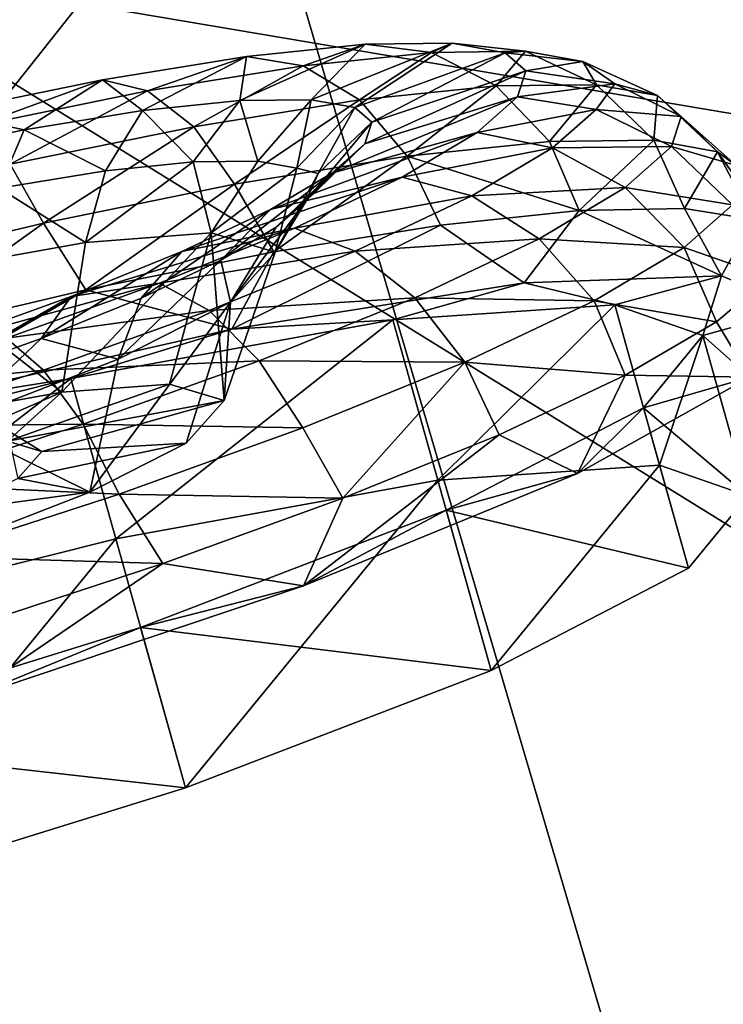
# Model space of a CAD drawing. Header units: metres. Extents: x 0 to 1501, y -1015 to 0.
# Tile 22 of 107: x 590 to 611, y -847 to -817. Entities that reach past the tile are written whole.
import ezdxf

# ---------------------------------------------------------------- set-up
doc = ezdxf.new("R2010")
doc.units = ezdxf.units.M

msp = doc.modelspace()

# ---------------------------------------------------------------- linework, layer by layer
at = {"layer": 'None'}
for points in [[(444.021667, -785.810974, -406), (596.305847, -810.727783, -406), (534.056763, -827.713196, -406)], [(596.305847, -810.727783, -406), (658.044983, -791.21698, -406), (609.920959, -856.970642, -63)], [(658.044983, -791.21698, -406), (673.476257, -836.885864, -63), (609.920959, -856.970642, -63)], [(637.452881, -799.098999, -377.175201), (583.468262, -815.510742, -377.175201), (680.171204, -831.849976, -60)], [(534.056763, -827.713196, -406), (596.305847, -810.727783, -406), (545.818115, -874.461914, -63)], [(596.305847, -810.727783, -406), (609.920959, -856.970642, -63), (545.818115, -874.461914, -63)], [(680.171204, -831.849976, -60), (583.468262, -815.510742, -377.175201), (634.211792, -846.890869, -60)], [(583.468262, -815.510742, -377.175201), (587.836914, -860.597473, -60), (634.211792, -846.890869, -60)], [(609.920959, -856.970642, -63), (673.476257, -836.885864, -63), (720.572876, -913.591248, -63)]]:
    msp.add_3dface(points, dxfattribs=at)
at = {"layer": 'None012310'}
for points in [[(599.942627, -818.073425, -262.777771), (596.218689, -819.747681, -260.197418), (598.342529, -819.72467, -256.276459)], [(596.218689, -819.747681, -260.197418), (599.942627, -818.073425, -262.777771), (596.412842, -818.44043, -267.04187)], [(596.412842, -818.44043, -267.04187), (599.942627, -818.073425, -262.777771), (598.09845, -818.713257, -268.707397)], [(599.942627, -818.073425, -262.777771), (601.915466, -818.316345, -264.096344), (598.09845, -818.713257, -268.707397)], [(598.342529, -819.72467, -256.276459), (599.63623, -819.956787, -252.201904), (602.529968, -818.045349, -258.00119)], [(602.529968, -818.045349, -258.00119), (599.942627, -818.073425, -262.777771), (598.342529, -819.72467, -256.276459)], [(599.63623, -819.956787, -252.201904), (604.106018, -818.328125, -253.03746), (602.529968, -818.045349, -258.00119)], [(601.915466, -818.316345, -264.096344), (599.942627, -818.073425, -262.777771), (602.529968, -818.045349, -258.00119)], [(604.713379, -818.286011, -258.931091), (601.915466, -818.316345, -264.096344), (602.529968, -818.045349, -258.00119)], [(602.529968, -818.045349, -258.00119), (604.106018, -818.328125, -253.03746), (604.713379, -818.286011, -258.931091)], [(593.321167, -820.049011, -263.697662), (596.412842, -818.44043, -267.04187), (592.135254, -819.13385, -270.505707)], [(592.135254, -819.13385, -270.505707), (596.412842, -818.44043, -267.04187), (593.472778, -819.463074, -272.453094)], [(593.321167, -820.049011, -263.697662), (596.218689, -819.747681, -260.197418), (596.412842, -818.44043, -267.04187)], [(596.412842, -818.44043, -267.04187), (598.09845, -818.713257, -268.707397), (593.472778, -819.463074, -272.453094)], [(598.09845, -818.713257, -268.707397), (601.915466, -818.316345, -264.096344), (599.774292, -819.732849, -270.260529)], [(599.63623, -819.956787, -252.201904), (600.142639, -820.39624, -248.218597), (604.106018, -818.328125, -253.03746)], [(601.915466, -818.316345, -264.096344), (603.839417, -819.310181, -265.349762), (599.774292, -819.732849, -270.260529)], [(600.142639, -820.39624, -248.218597), (604.722961, -818.863464, -248.184921), (604.106018, -818.328125, -253.03746)], [(603.839417, -819.310181, -265.349762), (601.915466, -818.316345, -264.096344), (604.713379, -818.286011, -258.931091)], [(606.819153, -819.277893, -259.848755), (603.839417, -819.310181, -265.349762), (604.713379, -818.286011, -258.931091)], [(604.106018, -818.328125, -253.03746), (606.417603, -818.591736, -253.563477), (604.713379, -818.286011, -258.931091)], [(604.106018, -818.328125, -253.03746), (604.722961, -818.863464, -248.184921), (606.417603, -818.591736, -253.563477)], [(604.713379, -818.286011, -258.931091), (606.417603, -818.591736, -253.563477), (606.819153, -819.277893, -259.848755)], [(593.472778, -819.463074, -272.453094), (598.09845, -818.713257, -268.707397), (594.847961, -820.531433, -274.249695)], [(598.09845, -818.713257, -268.707397), (599.774292, -819.732849, -270.260529), (594.847961, -820.531433, -274.249695)], [(604.722961, -818.863464, -248.184921), (607.366577, -819.256775, -248.338425), (606.417603, -818.591736, -253.563477)], [(606.417603, -818.591736, -253.563477), (608.634155, -819.603516, -254.132278), (606.819153, -819.277893, -259.848755)], [(606.417603, -818.591736, -253.563477), (607.366577, -819.256775, -248.338425), (608.634155, -819.603516, -254.132278)], [(604.474121, -819.641479, -243.332367), (604.722961, -818.863464, -248.184921), (599.938416, -821.034851, -244.235306)], [(604.722961, -818.863464, -248.184921), (600.142639, -820.39624, -248.218597), (599.938416, -821.034851, -244.235306)], [(607.366577, -819.256775, -248.338425), (604.722961, -818.863464, -248.184921), (604.474121, -819.641479, -243.332367)], [(589.809814, -820.618164, -266.541016), (592.135254, -819.13385, -270.505707), (587.396851, -820.10083, -272.980286)], [(587.396851, -820.10083, -272.980286), (592.135254, -819.13385, -270.505707), (588.348816, -820.508728, -275.129028)], [(592.135254, -819.13385, -270.505707), (593.472778, -819.463074, -272.453094), (588.348816, -820.508728, -275.129028)], [(589.809814, -820.618164, -266.541016), (593.321167, -820.049011, -263.697662), (592.135254, -819.13385, -270.505707)], [(599.774292, -819.732849, -270.260529), (603.839417, -819.310181, -265.349762), (601.193665, -821.404541, -271.465149)], [(603.839417, -819.310181, -265.349762), (605.428528, -820.964233, -266.349365), (601.193665, -821.404541, -271.465149)], [(605.428528, -820.964233, -266.349365), (603.839417, -819.310181, -265.349762), (606.819153, -819.277893, -259.848755)], [(606.815674, -820.011963, -243.06868), (607.366577, -819.256775, -248.338425), (604.474121, -819.641479, -243.332367)], [(608.532654, -820.930542, -260.618713), (605.428528, -820.964233, -266.349365), (606.819153, -819.277893, -259.848755)], [(609.344666, -820.220032, -248.543808), (607.366577, -819.256775, -248.338425), (606.815674, -820.011963, -243.06868)], [(606.819153, -819.277893, -259.848755), (608.634155, -819.603516, -254.132278), (608.532654, -820.930542, -260.618713)], [(607.366577, -819.256775, -248.338425), (609.344666, -820.220032, -248.543808), (608.634155, -819.603516, -254.132278)], [(588.348816, -820.508728, -275.129028), (593.472778, -819.463074, -272.453094), (589.39093, -821.645081, -277.099548)], [(593.472778, -819.463074, -272.453094), (594.847961, -820.531433, -274.249695), (589.39093, -821.645081, -277.099548)], [(603.274658, -820.702148, -238.368652), (604.474121, -819.641479, -243.332367), (598.953796, -821.905518, -240.160751)], [(604.474121, -819.641479, -243.332367), (599.938416, -821.034851, -244.235306), (598.953796, -821.905518, -240.160751)], [(606.815674, -820.011963, -243.06868), (604.474121, -819.641479, -243.332367), (603.274658, -820.702148, -238.368652)], [(608.634155, -819.603516, -254.132278), (610.423462, -821.269775, -254.663544), (608.532654, -820.930542, -260.618713)], [(608.634155, -819.603516, -254.132278), (609.344666, -820.220032, -248.543808), (610.423462, -821.269775, -254.663544)], [(594.835999, -821.572327, -259.187805), (596.218689, -819.747681, -260.197418), (593.321167, -820.049011, -263.697662)], [(596.218689, -819.747681, -260.197418), (594.835999, -821.572327, -259.187805), (596.750549, -821.551575, -255.653336)], [(594.847961, -820.531433, -274.249695), (599.774292, -819.732849, -270.260529), (596.061707, -822.23645, -275.62085)], [(599.774292, -819.732849, -270.260529), (601.193665, -821.404541, -271.465149), (596.061707, -822.23645, -275.62085)], [(598.342529, -819.72467, -256.276459), (596.218689, -819.747681, -260.197418), (596.750549, -821.551575, -255.653336)], [(596.750549, -821.551575, -255.653336), (597.916687, -821.760803, -251.980423), (598.342529, -819.72467, -256.276459)], [(597.916687, -821.760803, -251.980423), (599.63623, -819.956787, -252.201904), (598.342529, -819.72467, -256.276459)], [(597.916687, -821.760803, -251.980423), (598.551392, -821.922485, -248.364792), (599.63623, -819.956787, -252.201904)], [(598.551392, -821.922485, -248.364792), (600.142639, -820.39624, -248.218597), (599.63623, -819.956787, -252.201904)], [(585.920227, -821.411926, -268.572327), (589.809814, -820.618164, -266.541016), (587.396851, -820.10083, -272.980286)], [(592.224121, -821.843933, -262.343048), (593.321167, -820.049011, -263.697662), (589.809814, -820.618164, -266.541016)], [(592.224121, -821.843933, -262.343048), (594.835999, -821.572327, -259.187805), (593.321167, -820.049011, -263.697662)], [(605.518677, -821.158997, -237.70108), (606.815674, -820.011963, -243.06868), (603.274658, -820.702148, -238.368652)], [(609.058105, -821.116028, -242.955338), (606.815674, -820.011963, -243.06868), (605.518677, -821.158997, -237.70108)], [(609.058105, -821.116028, -242.955338), (609.344666, -820.220032, -248.543808), (606.815674, -820.011963, -243.06868)], [(610.978821, -821.684509, -248.80397), (609.344666, -820.220032, -248.543808), (609.058105, -821.116028, -242.955338)], [(609.344666, -820.220032, -248.543808), (610.978821, -821.684509, -248.80397), (610.423462, -821.269775, -254.663544)], [(589.39093, -821.645081, -277.099548), (594.847961, -820.531433, -274.249695), (590.376892, -823.396606, -278.589691)], [(594.847961, -820.531433, -274.249695), (596.061707, -822.23645, -275.62085), (590.376892, -823.396606, -278.589691)], [(599.938416, -821.034851, -244.235306), (600.142639, -820.39624, -248.218597), (598.189087, -822.732605, -244.799088)], [(600.142639, -820.39624, -248.218597), (598.551392, -821.922485, -248.364792), (598.189087, -822.732605, -244.799088)], [(589.058899, -822.356995, -264.906128), (589.809814, -820.618164, -266.541016), (585.920227, -821.411926, -268.572327)], [(589.058899, -822.356995, -264.906128), (592.224121, -821.843933, -262.343048), (589.809814, -820.618164, -266.541016)], [(601.049683, -822.02301, -233.592056), (603.274658, -820.702148, -238.368652), (597.12738, -822.989746, -236.239792)], [(603.274658, -820.702148, -238.368652), (598.953796, -821.905518, -240.160751), (597.12738, -822.989746, -236.239792)], [(605.518677, -821.158997, -237.70108), (603.274658, -820.702148, -238.368652), (601.049683, -822.02301, -233.592056)], [(598.953796, -821.905518, -240.160751), (599.938416, -821.034851, -244.235306), (597.301575, -823.517456, -241.12616)], [(599.938416, -821.034851, -244.235306), (598.189087, -822.732605, -244.799088), (597.301575, -823.517456, -241.12616)], [(603.11261, -822.58728, -232.535812), (605.518677, -821.158997, -237.70108), (601.049683, -822.02301, -233.592056)], [(601.193665, -821.404541, -271.465149), (605.428528, -820.964233, -266.349365), (606.303284, -823.019409, -267.247955)], [(607.676758, -822.337585, -237.238846), (605.518677, -821.158997, -237.70108), (603.11261, -822.58728, -232.535812)], [(606.303284, -823.019409, -267.247955), (605.428528, -820.964233, -266.349365), (608.532654, -820.930542, -260.618713)], [(607.676758, -822.337585, -237.238846), (609.058105, -821.116028, -242.955338), (605.518677, -821.158997, -237.70108)], [(609.441467, -822.961121, -261.620575), (606.303284, -823.019409, -267.247955), (608.532654, -820.930542, -260.618713)], [(610.865112, -822.845459, -243.019989), (609.058105, -821.116028, -242.955338), (607.676758, -822.337585, -237.238846)], [(608.532654, -820.930542, -260.618713), (610.423462, -821.269775, -254.663544), (609.441467, -822.961121, -261.620575)], [(610.865112, -822.845459, -243.019989), (610.978821, -821.684509, -248.80397), (609.058105, -821.116028, -242.955338)], [(596.061707, -822.23645, -275.62085), (601.193665, -821.404541, -271.465149), (597.230591, -824.251709, -276.228333)], [(597.230591, -824.251709, -276.228333), (601.193665, -821.404541, -271.465149), (602.180176, -823.455139, -272.180389)], [(601.193665, -821.404541, -271.465149), (606.303284, -823.019409, -267.247955), (602.180176, -823.455139, -272.180389)], [(610.423462, -821.269775, -254.663544), (611.474121, -823.282593, -255.514526), (609.441467, -822.961121, -261.620575)], [(610.423462, -821.269775, -254.663544), (610.978821, -821.684509, -248.80397), (612.32312, -823.971436, -249.164444)], [(612.32312, -823.971436, -249.164444), (611.474121, -823.282593, -255.514526), (610.423462, -821.269775, -254.663544)], [(590.376892, -823.396606, -278.589691), (584.521423, -824.787964, -280.301941), (589.39093, -821.645081, -277.099548)], [(592.224121, -821.843933, -262.343048), (591.626221, -823.972168, -261.446991), (594.835999, -821.572327, -259.187805)], [(591.626221, -823.972168, -261.446991), (595.368469, -823.686584, -256.216705), (594.835999, -821.572327, -259.187805)], [(594.835999, -821.572327, -259.187805), (595.368469, -823.686584, -256.216705), (596.750549, -821.551575, -255.653336)], [(595.368469, -823.686584, -256.216705), (597.916687, -821.760803, -251.980423), (596.750549, -821.551575, -255.653336)], [(595.368469, -823.686584, -256.216705), (597.273438, -824.259583, -248.632584), (597.916687, -821.760803, -251.980423)], [(597.273438, -824.259583, -248.632584), (598.551392, -821.922485, -248.364792), (597.916687, -821.760803, -251.980423)], [(591.626221, -823.972168, -261.446991), (592.224121, -821.843933, -262.343048), (589.058899, -822.356995, -264.906128)], [(597.843384, -823.544067, -229.327957), (601.049683, -822.02301, -233.592056), (594.495422, -824.238403, -232.739532)], [(601.049683, -822.02301, -233.592056), (597.12738, -822.989746, -236.239792), (594.495422, -824.238403, -232.739532)], [(597.12738, -822.989746, -236.239792), (598.953796, -821.905518, -240.160751), (595.655212, -824.494812, -237.591705)], [(598.953796, -821.905518, -240.160751), (597.301575, -823.517456, -241.12616), (595.655212, -824.494812, -237.591705)], [(598.189087, -822.732605, -244.799088), (598.551392, -821.922485, -248.364792), (597.273438, -824.259583, -248.632584)], [(603.11261, -822.58728, -232.535812), (601.049683, -822.02301, -233.592056), (597.843384, -823.544067, -229.327957)], [(590.376892, -823.396606, -278.589691), (596.061707, -822.23645, -275.62085), (591.644653, -825.378357, -279.236237)], [(591.644653, -825.378357, -279.236237), (596.061707, -822.23645, -275.62085), (597.230591, -824.251709, -276.228333)], [(605.11438, -823.858704, -231.737839), (607.676758, -822.337585, -237.238846), (603.11261, -822.58728, -232.535812)], [(609.426086, -824.117981, -237.064835), (607.676758, -822.337585, -237.238846), (605.11438, -823.858704, -231.737839)], [(609.426086, -824.117981, -237.064835), (610.865112, -822.845459, -243.019989), (607.676758, -822.337585, -237.238846)], [(586.402283, -824.904419, -265.091583), (591.626221, -823.972168, -261.446991), (589.058899, -822.356995, -264.906128)], [(599.645386, -824.232178, -227.924744), (603.11261, -822.58728, -232.535812), (597.843384, -823.544067, -229.327957)], [(605.11438, -823.858704, -231.737839), (603.11261, -822.58728, -232.535812), (599.645386, -824.232178, -227.924744)], [(597.301575, -823.517456, -241.12616), (598.189087, -822.732605, -244.799088), (595.943848, -825.739258, -241.048477)], [(595.943848, -825.739258, -241.048477), (598.189087, -822.732605, -244.799088), (597.273438, -824.259583, -248.632584)], [(611.955872, -825.001221, -242.814362), (610.865112, -822.845459, -243.019989), (609.426086, -824.117981, -237.064835)], [(594.495422, -824.238403, -232.739532), (597.12738, -822.989746, -236.239792), (593.282654, -825.620361, -234.436462)], [(597.12738, -822.989746, -236.239792), (595.655212, -824.494812, -237.591705), (593.282654, -825.620361, -234.436462)], [(602.180176, -823.455139, -272.180389), (606.303284, -823.019409, -267.247955), (604.673584, -825.172913, -270.372528)], [(604.673584, -825.172913, -270.372528), (606.303284, -823.019409, -267.247955), (610.540771, -824.957214, -260.582703)], [(606.303284, -823.019409, -267.247955), (609.441467, -822.961121, -261.620575), (610.540771, -824.957214, -260.582703)], [(610.540771, -824.957214, -260.582703), (609.441467, -822.961121, -261.620575), (611.474121, -823.282593, -255.514526)], [(584.521423, -824.787964, -280.301941), (590.376892, -823.396606, -278.589691), (585.637207, -826.791931, -281.08847)], [(585.637207, -826.791931, -281.08847), (590.376892, -823.396606, -278.589691), (591.644653, -825.378357, -279.236237)], [(595.655212, -824.494812, -237.591705), (597.301575, -823.517456, -241.12616), (595.943848, -825.739258, -241.048477)], [(595.977722, -826.549744, -277.638794), (597.230591, -824.251709, -276.228333), (602.180176, -823.455139, -272.180389)], [(595.977722, -826.549744, -277.638794), (602.180176, -823.455139, -272.180389), (604.673584, -825.172913, -270.372528)], [(612.871765, -825.928772, -249.450119), (610.540771, -824.957214, -260.582703), (611.474121, -823.282593, -255.514526)], [(594.130005, -828.18042, -255.644318), (595.368469, -823.686584, -256.216705), (590.924927, -828.424438, -260.127502)], [(595.368469, -823.686584, -256.216705), (591.626221, -823.972168, -261.446991), (590.924927, -828.424438, -260.127502)], [(594.495422, -824.238403, -232.739532), (591.199768, -825.577148, -229.896179), (597.843384, -823.544067, -229.327957)], [(591.199768, -825.577148, -229.896179), (593.828552, -825.174988, -225.86412), (597.843384, -823.544067, -229.327957)], [(597.843384, -823.544067, -229.327957), (593.828552, -825.174988, -225.86412), (599.645386, -824.232178, -227.924744)], [(594.130005, -828.18042, -255.644318), (595.753052, -828.670227, -249.171783), (595.368469, -823.686584, -256.216705)], [(595.753052, -828.670227, -249.171783), (597.273438, -824.259583, -248.632584), (595.368469, -823.686584, -256.216705)], [(590.924927, -828.424438, -260.127502), (591.626221, -823.972168, -261.446991), (586.402283, -824.904419, -265.091583)], [(601.421753, -825.610535, -226.827072), (605.11438, -823.858704, -231.737839), (599.645386, -824.232178, -227.924744)], [(606.756714, -825.702637, -231.334183), (605.11438, -823.858704, -231.737839), (601.421753, -825.610535, -226.827072)], [(606.756714, -825.702637, -231.334183), (609.426086, -824.117981, -237.064835), (605.11438, -823.858704, -231.737839)], [(593.282654, -825.620361, -234.436462), (590.31189, -826.827209, -231.873367), (594.495422, -824.238403, -232.739532)], [(590.31189, -826.827209, -231.873367), (591.199768, -825.577148, -229.896179), (594.495422, -824.238403, -232.739532)], [(591.644653, -825.378357, -279.236237), (597.230591, -824.251709, -276.228333), (595.977722, -826.549744, -277.638794)], [(593.828552, -825.174988, -225.86412), (595.303894, -825.995789, -224.179062), (599.645386, -824.232178, -227.924744)], [(599.645386, -824.232178, -227.924744), (595.303894, -825.995789, -224.179062), (601.421753, -825.610535, -226.827072)], [(597.273438, -824.259583, -248.632584), (595.753052, -828.670227, -249.171783), (595.943848, -825.739258, -241.048477)], [(610.386414, -826.332397, -236.708298), (609.426086, -824.117981, -237.064835), (606.756714, -825.702637, -231.334183)], [(610.386414, -826.332397, -236.708298), (611.955872, -825.001221, -242.814362), (609.426086, -824.117981, -237.064835)], [(593.282654, -825.620361, -234.436462), (595.655212, -824.494812, -237.591705), (592.598389, -827.440369, -235.818192)], [(595.655212, -824.494812, -237.591705), (595.943848, -825.739258, -241.048477), (592.598389, -827.440369, -235.818192)], [(586.402283, -824.904419, -265.091583), (586.447327, -829.223938, -263.24881), (590.924927, -828.424438, -260.127502)], [(604.673584, -825.172913, -270.372528), (610.540771, -824.957214, -260.582703), (607.364441, -825.820313, -260.769379)], [(607.364441, -825.820313, -260.769379), (610.540771, -824.957214, -260.582703), (609.983093, -826.738464, -249.450119)], [(610.540771, -824.957214, -260.582703), (612.871765, -825.928772, -249.450119), (609.983093, -826.738464, -249.450119)], [(589.277893, -826.811707, -223.389542), (593.828552, -825.174988, -225.86412), (587.464294, -826.920715, -227.864883)], [(593.828552, -825.174988, -225.86412), (591.199768, -825.577148, -229.896179), (587.464294, -826.920715, -227.864883)], [(595.303894, -825.995789, -224.179062), (593.828552, -825.174988, -225.86412), (589.277893, -826.811707, -223.389542)], [(595.977722, -826.549744, -277.638794), (604.673584, -825.172913, -270.372528), (600.765869, -826.269287, -270.365387)], [(600.765869, -826.269287, -270.365387), (604.673584, -825.172913, -270.372528), (607.364441, -825.820313, -260.769379)], [(610.386414, -826.332397, -236.708298), (611.385315, -827.970276, -238.317551), (611.955872, -825.001221, -242.814362)], [(585.502197, -828.921692, -281.505096), (585.637207, -826.791931, -281.08847), (591.644653, -825.378357, -279.236237)], [(585.502197, -828.921692, -281.505096), (591.644653, -825.378357, -279.236237), (595.977722, -826.549744, -277.638794)], [(587.464294, -826.920715, -227.864883), (591.199768, -825.577148, -229.896179), (586.94458, -828.038269, -230.042297)], [(591.199768, -825.577148, -229.896179), (590.31189, -826.827209, -231.873367), (586.94458, -828.038269, -230.042297)], [(593.282654, -825.620361, -234.436462), (592.598389, -827.440369, -235.818192), (590.31189, -826.827209, -231.873367)], [(591.756104, -831.389648, -238.216049), (592.598389, -827.440369, -235.818192), (595.943848, -825.739258, -241.048477)], [(595.943848, -825.739258, -241.048477), (594.621033, -829.932251, -242.699249), (591.756104, -831.389648, -238.216049)], [(595.753052, -828.670227, -249.171783), (594.621033, -829.932251, -242.699249), (595.943848, -825.739258, -241.048477)], [(595.303894, -825.995789, -224.179062), (596.798096, -827.48877, -222.837921), (601.421753, -825.610535, -226.827072)], [(601.421753, -825.610535, -226.827072), (596.798096, -827.48877, -222.837921), (602.909973, -827.527588, -226.218384)], [(600.765869, -826.269287, -270.365387), (607.364441, -825.820313, -260.769379), (602.102234, -831.036865, -271.061249)], [(602.909973, -827.527588, -226.218384), (606.756714, -825.702637, -231.334183), (601.421753, -825.610535, -226.827072)], [(607.364441, -825.820313, -260.769379), (608.700806, -830.587891, -261.46524), (602.102234, -831.036865, -271.061249)], [(607.675171, -827.913696, -231.080933), (606.756714, -825.702637, -231.334183), (602.909973, -827.527588, -226.218384)], [(607.675171, -827.913696, -231.080933), (610.386414, -826.332397, -236.708298), (606.756714, -825.702637, -231.334183)], [(607.364441, -825.820313, -260.769379), (609.983093, -826.738464, -249.450119), (608.700806, -830.587891, -261.46524)], [(590.382935, -827.765686, -221.503128), (595.303894, -825.995789, -224.179062), (589.277893, -826.811707, -223.389542)], [(596.798096, -827.48877, -222.837921), (595.303894, -825.995789, -224.179062), (590.382935, -827.765686, -221.503128)], [(609.983093, -826.738464, -249.450119), (612.871765, -825.928772, -249.450119), (611.385315, -827.970276, -238.317551)], [(591.191956, -828.016968, -276.777252), (595.977722, -826.549744, -277.638794), (600.765869, -826.269287, -270.365387)], [(591.191956, -828.016968, -276.777252), (600.765869, -826.269287, -270.365387), (592.52832, -832.784546, -277.473114)], [(600.765869, -826.269287, -270.365387), (602.102234, -831.036865, -271.061249), (592.52832, -832.784546, -277.473114)], [(611.385315, -827.970276, -238.317551), (610.386414, -826.332397, -236.708298), (607.675171, -827.913696, -231.080933)], [(585.502197, -828.921692, -281.505096), (595.977722, -826.549744, -277.638794), (591.191956, -828.016968, -276.777252)], [(609.983093, -826.738464, -249.450119), (611.385315, -827.970276, -238.317551), (608.223145, -828.88385, -238.130859)], [(611.319458, -831.506042, -250.145996), (609.983093, -826.738464, -249.450119), (608.223145, -828.88385, -238.130859)], [(609.983093, -826.738464, -249.450119), (611.319458, -831.506042, -250.145996), (608.700806, -830.587891, -261.46524)], [(589.277893, -826.811707, -223.389542), (584.505554, -828.357727, -221.962357), (590.382935, -827.765686, -221.503128)], [(590.31189, -826.827209, -231.873367), (587.65094, -829.35907, -232.173584), (586.94458, -828.038269, -230.042297)], [(592.598389, -827.440369, -235.818192), (587.65094, -829.35907, -232.173584), (590.31189, -826.827209, -231.873367)], [(587.65094, -829.35907, -232.173584), (592.598389, -827.440369, -235.818192), (591.756104, -831.389648, -238.216049)], [(590.382935, -827.765686, -221.503128), (591.557251, -829.373718, -219.988052), (596.798096, -827.48877, -222.837921)], [(591.557251, -829.373718, -219.988052), (598.093262, -829.484253, -222.062698), (596.798096, -827.48877, -222.837921)], [(596.798096, -827.48877, -222.837921), (598.093262, -829.484253, -222.062698), (602.909973, -827.527588, -226.218384)], [(598.093262, -829.484253, -222.062698), (599.283691, -831.576538, -222.100555), (602.909973, -827.527588, -226.218384)], [(602.909973, -827.527588, -226.218384), (599.283691, -831.576538, -222.100555), (603.926208, -829.684448, -226.148499)], [(603.926208, -829.684448, -226.148499), (607.675171, -827.913696, -231.080933), (602.909973, -827.527588, -226.218384)], [(584.505554, -828.357727, -221.962357), (585.22229, -829.437439, -219.959824), (590.382935, -827.765686, -221.503128)], [(585.22229, -829.437439, -219.959824), (591.557251, -829.373718, -219.988052), (590.382935, -827.765686, -221.503128)], [(580.10022, -830.797302, -279.028778), (585.502197, -828.921692, -281.505096), (591.191956, -828.016968, -276.777252)], [(580.10022, -830.797302, -279.028778), (591.191956, -828.016968, -276.777252), (581.436584, -835.56488, -279.72464)], [(591.191956, -828.016968, -276.777252), (592.52832, -832.784546, -277.473114), (581.436584, -835.56488, -279.72464)], [(594.130005, -828.18042, -255.644318), (589.310669, -829.875061, -253.289017), (595.753052, -828.670227, -249.171783)], [(594.130005, -828.18042, -255.644318), (590.924927, -828.424438, -260.127502), (589.310669, -829.875061, -253.289017)], [(606.260803, -830.835571, -228.52774), (607.675171, -827.913696, -231.080933), (603.926208, -829.684448, -226.148499)], [(606.260803, -830.835571, -228.52774), (611.385315, -827.970276, -238.317551), (607.675171, -827.913696, -231.080933)], [(611.385315, -827.970276, -238.317551), (606.260803, -830.835571, -228.52774), (608.223145, -828.88385, -238.130859)], [(590.924927, -828.424438, -260.127502), (586.447327, -829.223938, -263.24881), (587.244324, -830.031067, -256.188568)], [(590.924927, -828.424438, -260.127502), (587.244324, -830.031067, -256.188568), (589.310669, -829.875061, -253.289017)], [(589.310669, -829.875061, -253.289017), (590.336548, -830.188416, -249.171783), (595.753052, -828.670227, -249.171783)], [(595.753052, -828.670227, -249.171783), (590.336548, -830.188416, -249.171783), (594.621033, -829.932251, -242.699249)], [(608.223145, -828.88385, -238.130859), (606.260803, -830.835571, -228.52774), (602.352539, -831.929993, -228.534851)], [(609.559509, -833.651489, -238.826721), (608.223145, -828.88385, -238.130859), (602.352539, -831.929993, -228.534851)], [(609.559509, -833.651489, -238.826721), (611.319458, -831.506042, -250.145996), (608.223145, -828.88385, -238.130859)], [(586.061157, -831.154175, -218.344437), (591.557251, -829.373718, -219.988052), (585.22229, -829.437439, -219.959824)], [(591.557251, -829.373718, -219.988052), (586.061157, -831.154175, -218.344437), (592.633606, -831.447876, -219.093857)], [(587.515198, -833.033875, -235.094757), (587.65094, -829.35907, -232.173584), (591.756104, -831.389648, -238.216049)], [(598.093262, -829.484253, -222.062698), (591.557251, -829.373718, -219.988052), (592.633606, -831.447876, -219.093857)], [(590.336548, -830.188416, -249.171783), (589.305908, -829.549316, -249.046204), (589.622986, -830.98938, -245.054535)], [(589.310669, -829.875061, -253.289017), (589.305908, -829.549316, -249.046204), (590.336548, -830.188416, -249.171783)], [(592.633606, -831.447876, -219.093857), (599.283691, -831.576538, -222.100555), (598.093262, -829.484253, -222.062698)], [(590.336548, -830.188416, -249.171783), (589.622986, -830.98938, -245.054535), (594.621033, -829.932251, -242.699249)], [(594.621033, -829.932251, -242.699249), (589.622986, -830.98938, -245.054535), (591.756104, -831.389648, -238.216049)], [(598.116211, -834.179016, -221.261459), (603.926208, -829.684448, -226.148499), (599.283691, -831.576538, -222.100555)], [(598.116211, -834.179016, -221.261459), (606.260803, -830.835571, -228.52774), (603.926208, -829.684448, -226.148499)], [(606.260803, -830.835571, -228.52774), (598.116211, -834.179016, -221.261459), (602.352539, -831.929993, -228.534851)], [(602.102234, -831.036865, -271.061249), (608.700806, -830.587891, -261.46524), (603.688904, -836.697571, -229.230713)], [(603.688904, -836.697571, -229.230713), (608.700806, -830.587891, -261.46524), (609.559509, -833.651489, -238.826721)], [(608.700806, -830.587891, -261.46524), (611.319458, -831.506042, -250.145996), (609.559509, -833.651489, -238.826721)], [(589.622986, -830.98938, -245.054535), (587.776611, -831.930115, -242.154984), (591.756104, -831.389648, -238.216049)], [(592.52832, -832.784546, -277.473114), (602.102234, -831.036865, -271.061249), (594.60144, -840.180664, -222.818878)], [(594.60144, -840.180664, -222.818878), (602.102234, -831.036865, -271.061249), (603.688904, -836.697571, -229.230713)], [(592.633606, -831.447876, -219.093857), (586.061157, -831.154175, -218.344437), (586.908081, -833.302673, -217.381607)], [(591.756104, -831.389648, -238.216049), (587.776611, -831.930115, -242.154984), (587.515198, -833.033875, -235.094757)], [(586.908081, -833.302673, -217.381607), (593.926025, -833.517334, -219.092667), (592.633606, -831.447876, -219.093857)], [(593.926025, -833.517334, -219.092667), (599.283691, -831.576538, -222.100555), (592.633606, -831.447876, -219.093857)], [(593.926025, -833.517334, -219.092667), (598.116211, -834.179016, -221.261459), (599.283691, -831.576538, -222.100555)], [(602.352539, -831.929993, -228.534851), (598.116211, -834.179016, -221.261459), (593.265076, -835.413025, -222.123001)], [(603.688904, -836.697571, -229.230713), (602.352539, -831.929993, -228.534851), (593.265076, -835.413025, -222.123001)], [(603.688904, -836.697571, -229.230713), (609.559509, -833.651489, -238.826721), (602.352539, -831.929993, -228.534851)], [(581.436584, -835.56488, -279.72464), (592.52832, -832.784546, -277.473114), (583.680481, -843.570374, -220.567337)], [(583.680481, -843.570374, -220.567337), (592.52832, -832.784546, -277.473114), (594.60144, -840.180664, -222.818878)], [(588.059021, -835.43219, -217.240402), (593.926025, -833.517334, -219.092667), (586.908081, -833.302673, -217.381607)], [(588.059021, -835.43219, -217.240402), (587.93396, -837.597412, -217.395157), (593.926025, -833.517334, -219.092667)], [(587.93396, -837.597412, -217.395157), (598.116211, -834.179016, -221.261459), (593.926025, -833.517334, -219.092667)], [(598.116211, -834.179016, -221.261459), (587.93396, -837.597412, -217.395157), (593.265076, -835.413025, -222.123001)], [(593.265076, -835.413025, -222.123001), (587.93396, -837.597412, -217.395157), (582.344177, -838.802795, -219.87146)], [(594.60144, -840.180664, -222.818878), (593.265076, -835.413025, -222.123001), (582.344177, -838.802795, -219.87146)], [(594.60144, -840.180664, -222.818878), (603.688904, -836.697571, -229.230713), (593.265076, -835.413025, -222.123001)], [(583.680481, -843.570374, -220.567337), (594.60144, -840.180664, -222.818878), (582.344177, -838.802795, -219.87146)]]:
    msp.add_3dface(points, dxfattribs=at)

doc.saveas('drawing.dxf')
